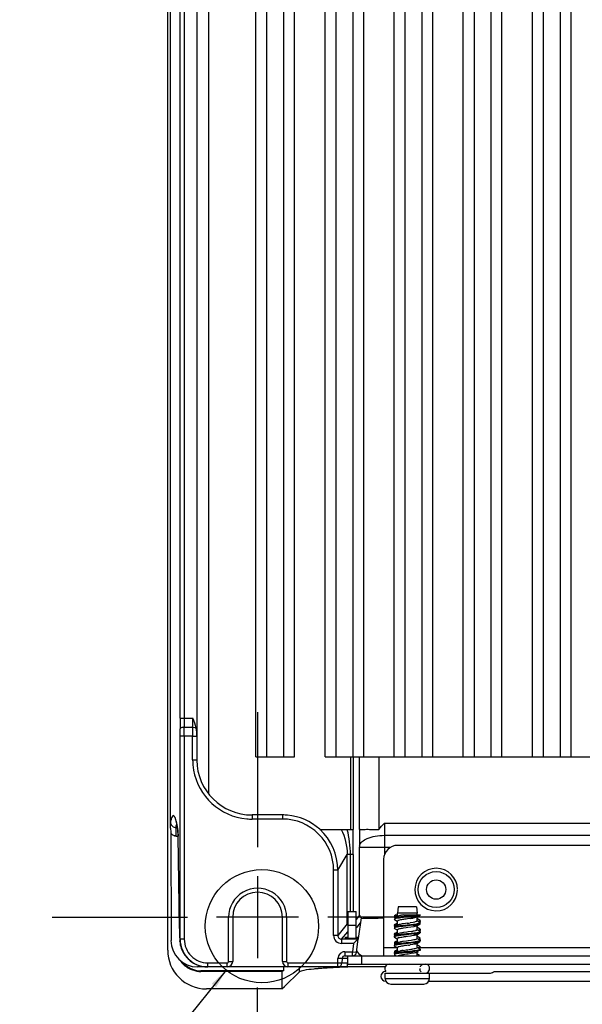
# Model space of a CAD drawing. Header units: inches. Extents: x 0 to 117, y 0 to 83.
# Tile 34 of 64: x 76 to 80, y 27 to 34. Entities that reach past the tile are written whole.
import ezdxf

# ---------------------------------------------------------------- set-up
doc = ezdxf.new("R2010")
doc.units = ezdxf.units.IN
doc.header["$LTSCALE"] = 6.431102
doc.header["$MEASUREMENT"] = 0
doc.linetypes.add('CENTER', pattern=[0.6, 0.375, -0.075, 0.075, -0.075])
doc.layers.get('0').update_dxf_attribs({"linetype": 'CONTINUOUS'})
doc.layers.add('DEFAULT_1', color=7, linetype='CENTER')
doc.styles.get("Standard").update_dxf_attribs({"font": 'txt', "width": 0.8})
doc.dimstyles.get("Standard").update_dxf_attribs({"dimtxt": 0.78125, "dimasz": 0.14, "dimexe": 0.18, "dimexo": 0.0625, "dimgap": 0.09, "dimtad": 1, "dimdec": 3, "dimzin": 4, "dimdsep": 46, "dimtxsty": 'STANDARD', "dimblk": '_FILLED', "dimblk1": '_FILLED', "dimblk2": '_FILLED', "dimcen": 0.09, "dimadec": 0, "dimazin": 0, "dimtp": 0.001, "dimtm": 0.001, "dimtfac": 1, "dimtdec": 3, "dimtofl": 0, "dimtmove": 0, "dimatfit": 3, "dimldrblk": '_FILLED', "dimfxl": 1, "dimtolj": 1, "dimtzin": 4, "dimarcsym": 0})

# ---------------------------------------------------------------- blocks, each defined once
blk = doc.blocks.new('_FILLED')
at = {"color": 0, "linetype": 'BYBLOCK'}
blk.add_solid([(0, 0), (-1, 0.143), (-1, -0.143)], dxfattribs=at)

msp = doc.modelspace()

# ---------------------------------------------------------------- linework, layer by layer
at = {"color": 7, "linetype": 'CONTINUOUS'}
for p, q in [((77.2319, 27.4871), (77.2319, 52.6823)), ((77.2516, 28.3571), (77.2516, 51.2713)), ((77.3198, 29.1398), (77.3198, 50.8734)), ((77.3493, 50.8734), (77.3493, 29.1398)), ((77.4394, 50.7938), (77.4386, 29.0111)), ((77.5252, 28.598), (77.5252, 48.974)), ((77.8599, 28.8642), (77.8599, 48.974)), ((77.9386, 28.8642), (77.9386, 48.974)), ((78.0567, 48.974), (78.0567, 28.8642)), ((78.1355, 28.8642), (78.1355, 48.974)), ((78.352, 28.8642), (78.352, 48.974)), ((78.4307, 28.8642), (78.4307, 48.974)), ((78.5488, 48.974), (78.5488, 28.8642)), ((78.6276, 28.8642), (78.6276, 48.974)), ((78.8441, 28.8642), (78.8441, 48.974)), ((78.9229, 28.8642), (78.9229, 48.974)), ((79.041, 48.974), (79.041, 28.8642)), ((79.1197, 28.8642), (79.1197, 48.974)), ((79.3362, 28.8642), (79.3362, 48.974)), ((79.415, 28.8642), (79.415, 48.974)), ((79.5331, 48.974), (79.5331, 28.8642)), ((79.6118, 28.8642), (79.6118, 48.974)), ((79.8284, 28.8642), (79.8284, 48.974)), ((79.9071, 28.8642), (79.9071, 48.974)), ((80.0252, 48.974), (80.0252, 28.8642)), ((80.104, 28.8642), (80.104, 48.974)), ((77.3198, 29.1398), (77.4098, 29.1398)), ((77.3497, 29.0754), (77.4094, 29.0754)), ((77.4091, 29.011), (77.3205, 29.011)), ((77.3205, 27.565), (77.3205, 29.011)), ((77.35, 29.011), (77.35, 27.5651)), ((77.4091, 28.8445), (77.4091, 29.011)), ((77.4386, 29.0111), (77.4386, 28.8445)), ((77.4091, 28.8445), (77.4386, 28.8445)), ((77.4386, 28.8408), (77.4386, 28.8445)), ((77.8599, 28.8642), (78.1355, 28.8642)), ((78.352, 28.8642), (84.26, 28.8642)), ((78.5346, 28.3483), (78.5346, 28.8642)), ((78.5532, 28.8642), (78.5532, 28.3483)), ((78.5978, 28.3483), (78.5978, 28.8642)), ((78.7343, 28.8642), (78.7343, 28.3483)), ((78.0491, 28.4508), (77.8321, 28.4508)), ((77.8321, 28.4508), (77.8321, 28.4214)), ((78.0491, 28.4214), (77.8321, 28.4214)), ((78.0491, 28.4508), (78.0491, 28.4214)), ((77.29, 28.3609), (77.29, 28.3005)), ((77.304, 28.342), (77.3037, 28.3476)), ((77.304, 28.345), (77.3037, 28.3475)), ((78.314, 28.3483), (78.5346, 28.3483)), ((78.5346, 28.3483), (78.5383, 28.3483)), ((78.5383, 28.3483), (78.5532, 28.3483)), ((78.7749, 28.3918), (84.0744, 28.3918)), ((77.2541, 28.3266), (77.2553, 27.5571)), ((77.29, 28.3005), (77.3062, 28.3001)), ((77.3046, 28.3347), (77.3048, 28.3308)), ((77.3048, 28.3308), (77.3049, 28.3263)), ((77.3049, 28.3263), (77.3051, 28.3209)), ((77.3051, 28.3209), (77.3054, 28.3117)), ((77.3054, 28.3117), (77.3057, 28.3008)), ((77.3169, 27.6454), (77.3057, 28.3008)), ((77.3059, 28.2897), (77.3059, 28.2904)), ((78.7757, 28.306), (84.0736, 28.306)), ((78.7757, 28.306), (78.7757, 28.1706)), ((78.5985, 28.2288), (78.5985, 28.2202)), ((78.5985, 28.2202), (78.8169, 28.2202)), ((78.5985, 27.7375), (78.5985, 28.2202)), ((83.9091, 28.2343), (78.8678, 28.2343)), ((78.4426, 28.0572), (78.5094, 28.1686)), ((78.5522, 28.1686), (78.5094, 28.1686)), ((78.5094, 27.6761), (78.5094, 28.1686)), ((78.5308, 28.1686), (78.5308, 27.7619)), ((78.5522, 28.1686), (78.5522, 27.7619)), ((78.7693, 28.1359), (78.7693, 27.4469)), ((78.4131, 27.5926), (78.4131, 28.0573)), ((78.4426, 28.0572), (78.4131, 28.0572)), ((78.4426, 28.0572), (78.4426, 27.5926)), ((77.8717, 28.0148), (77.8717, 27.4302)), ((78.8725, 27.7973), (78.867, 27.75)), ((79.0024, 27.7973), (78.8725, 27.7973)), ((79.0024, 27.7973), (79.0079, 27.75)), ((77.665, 27.7225), (77.5794, 27.7225)), ((77.6945, 27.7225), (77.665, 27.7225)), ((77.665, 27.4075), (77.665, 27.7225)), ((78.0489, 27.7225), (77.6945, 27.7225)), ((77.6945, 27.7225), (77.6945, 27.4075)), ((78.0784, 27.7225), (78.0489, 27.7225)), ((78.0489, 27.4075), (78.0489, 27.7225)), ((78.164, 27.7225), (78.0784, 27.7225)), ((78.0784, 27.7225), (78.0784, 27.4075)), ((78.5134, 27.7619), (78.5725, 27.7619)), ((78.5134, 27.7619), (78.5134, 27.5713)), ((78.5725, 27.5708), (78.5725, 27.7619)), ((78.5985, 27.7375), (78.5731, 27.7057)), ((78.6083, 27.7189), (78.5888, 27.5708)), ((78.845, 27.7071), (78.8464, 27.7059)), ((78.8452, 27.7226), (78.8464, 27.7217)), ((78.8579, 27.7382), (78.8463, 27.7313)), ((78.8483, 27.7323), (78.8463, 27.7313)), ((78.858, 27.7226), (78.8463, 27.7156)), ((78.8464, 27.7217), (78.8515, 27.7187)), ((78.8464, 27.7059), (78.8655, 27.6946)), ((78.8579, 27.7382), (78.867, 27.7382)), ((78.8687, 27.7291), (78.858, 27.7226)), ((78.867, 27.7291), (78.867, 27.75)), ((79.0079, 27.75), (78.8678, 27.75)), ((78.8721, 27.7306), (78.8687, 27.7291)), ((78.9292, 27.7226), (78.892, 27.7184)), ((78.9083, 27.7382), (79.0287, 27.7382)), ((78.9398, 27.711), (78.9285, 27.7094)), ((78.9423, 27.7241), (78.9292, 27.7226)), ((78.9758, 27.7338), (78.9357, 27.7293)), ((78.9618, 27.7142), (78.9398, 27.711)), ((78.9799, 27.7283), (78.9423, 27.7241)), ((78.9896, 27.719), (78.9814, 27.7174)), ((78.9965, 27.7206), (78.9896, 27.719)), ((79.0018, 27.7222), (78.9965, 27.7206)), ((79.0059, 27.724), (79.0168, 27.7305)), ((79.0079, 27.7382), (79.0079, 27.75)), ((79.0079, 27.6928), (79.0079, 27.724)), ((79.0171, 27.7067), (79.0098, 27.7111)), ((79.0168, 27.7305), (79.0285, 27.7374)), ((79.0286, 27.6998), (79.0171, 27.7067)), ((79.0296, 27.7382), (79.0285, 27.7374)), ((77.3169, 27.6454), (77.3169, 27.6461)), ((78.5094, 27.6761), (78.4426, 27.5926)), ((78.5725, 27.6634), (78.5134, 27.6634)), ((78.5797, 27.652), (78.6034, 27.6815)), ((78.8451, 27.644), (78.8464, 27.6429)), ((78.8499, 27.6705), (78.8463, 27.6683)), ((78.849, 27.6695), (78.8463, 27.6683)), ((78.8494, 27.6544), (78.8463, 27.6526)), ((78.8464, 27.6587), (78.8515, 27.6557)), ((78.8464, 27.6429), (78.8655, 27.6316)), ((78.8606, 27.6611), (78.8494, 27.6544)), ((78.865, 27.6795), (78.8499, 27.6705)), ((78.8688, 27.6661), (78.8606, 27.6611)), ((78.867, 27.6661), (78.867, 27.6949)), ((78.9377, 27.6665), (78.8963, 27.6619)), ((78.9304, 27.6467), (78.9079, 27.6434)), ((78.9418, 27.6483), (78.9304, 27.6467)), ((78.9517, 27.668), (78.9377, 27.6665)), ((78.9784, 27.6651), (78.938, 27.6606)), ((78.9637, 27.6515), (78.9418, 27.6483)), ((78.9792, 27.6858), (78.959, 27.6826)), ((78.9831, 27.6547), (78.9637, 27.6515)), ((78.9879, 27.6875), (78.9792, 27.6858)), ((78.9911, 27.6564), (78.9831, 27.6547)), ((79.0059, 27.661), (79.0028, 27.6596)), ((79.0059, 27.661), (79.0168, 27.6676)), ((79.014, 27.6928), (79.0061, 27.6976)), ((79.0138, 27.6299), (79.0061, 27.6346)), ((79.0075, 27.6644), (79.0079, 27.6634)), ((79.0079, 27.6322), (79.0079, 27.661)), ((79.0172, 27.6436), (79.0098, 27.6481)), ((79.0186, 27.69), (79.0102, 27.6951)), ((79.0209, 27.6935), (79.0151, 27.6922)), ((79.0168, 27.6676), (79.0285, 27.6744)), ((79.0286, 27.6368), (79.0172, 27.6436)), ((79.0286, 27.6841), (79.0186, 27.69)), ((79.026, 27.695), (79.0209, 27.6935)), ((79.0247, 27.6886), (79.0223, 27.6879)), ((79.0234, 27.6872), (79.0285, 27.6902)), ((79.0297, 27.6754), (79.0285, 27.6744)), ((79.0286, 27.6841), (79.0298, 27.6831)), ((79.0286, 27.6368), (79.0294, 27.6362)), ((77.3175, 27.5842), (77.3175, 27.5936)), ((77.3176, 27.5747), (77.3175, 27.5842)), ((77.35, 27.565), (77.3205, 27.565)), ((78.4426, 27.5926), (78.4131, 27.5926)), ((78.4701, 27.565), (78.5134, 27.6192)), ((78.5884, 27.565), (78.4701, 27.565)), ((78.4701, 27.565), (78.4701, 27.5355)), ((78.497, 27.5718), (78.4972, 27.5799)), ((78.5691, 27.5713), (78.5167, 27.5713)), ((78.5759, 27.4726), (78.588, 27.5651)), ((78.5884, 27.5708), (78.5884, 27.565)), ((78.8463, 27.6053), (78.8453, 27.6045)), ((78.8455, 27.5805), (78.8464, 27.58)), ((78.8499, 27.6075), (78.8463, 27.6053)), ((78.8478, 27.606), (78.8463, 27.6053)), ((78.8497, 27.5916), (78.8463, 27.5896)), ((78.8495, 27.591), (78.8463, 27.5896)), ((78.8464, 27.5957), (78.8515, 27.5927)), ((78.8464, 27.58), (78.8655, 27.5687)), ((78.8609, 27.5984), (78.8497, 27.5916)), ((78.865, 27.6166), (78.8499, 27.6075)), ((78.8688, 27.6031), (78.8609, 27.5984)), ((78.8668, 27.6007), (78.8672, 27.5998)), ((78.867, 27.6031), (78.867, 27.6319)), ((78.867, 27.5401), (78.867, 27.5689)), ((78.8678, 27.6335), (78.8671, 27.6325)), ((78.8719, 27.6046), (78.8688, 27.6031)), ((78.9331, 27.603), (78.8931, 27.5985)), ((78.9333, 27.6159), (78.9112, 27.6127)), ((78.947, 27.6045), (78.9331, 27.603)), ((78.9447, 27.6175), (78.9333, 27.6159)), ((78.9479, 27.5987), (78.934, 27.5972)), ((78.9605, 27.588), (78.9381, 27.5848)), ((78.9666, 27.6208), (78.9447, 27.6175)), ((78.9862, 27.6091), (78.947, 27.6045)), ((78.987, 27.6032), (78.9479, 27.5987)), ((78.9806, 27.5913), (78.9605, 27.588)), ((79.0073, 27.6121), (78.9862, 27.6091)), ((79.0034, 27.5656), (78.9984, 27.564)), ((79.0041, 27.6289), (78.9995, 27.6273)), ((79.0139, 27.5669), (79.0061, 27.5716)), ((79.0079, 27.5693), (79.0079, 27.6004)), ((79.0172, 27.5806), (79.0099, 27.5851)), ((79.0286, 27.6211), (79.0138, 27.6299)), ((79.0286, 27.5581), (79.0139, 27.5669)), ((79.0286, 27.5738), (79.0172, 27.5806)), ((79.0248, 27.6316), (79.0192, 27.6301)), ((79.0247, 27.6249), (79.0285, 27.6272)), ((79.0247, 27.5619), (79.0285, 27.5642)), ((79.0249, 27.6094), (79.0285, 27.6114)), ((79.0296, 27.6123), (79.0285, 27.6114)), ((79.0286, 27.5738), (79.0297, 27.5729)), ((77.3179, 27.5541), (77.3179, 27.5546)), ((77.3181, 27.5513), (77.318, 27.5519)), ((77.3182, 27.5502), (77.3181, 27.5508)), ((78.5544, 27.5355), (78.4701, 27.5355)), ((78.5544, 27.5355), (78.5466, 27.4764)), ((78.5588, 27.5394), (78.5544, 27.5355)), ((78.7693, 27.506), (78.867, 27.506)), ((78.8451, 27.5337), (78.8464, 27.5327)), ((78.8451, 27.518), (78.8464, 27.517)), ((78.8463, 27.5266), (78.8454, 27.526)), ((78.8591, 27.55), (78.8463, 27.5423)), ((78.8497, 27.5286), (78.8463, 27.5266)), ((78.8482, 27.5275), (78.8463, 27.5266)), ((78.8464, 27.517), (78.8655, 27.5057)), ((78.861, 27.5354), (78.8497, 27.5286)), ((78.8627, 27.5522), (78.8591, 27.55)), ((78.8687, 27.5401), (78.861, 27.5354)), ((78.867, 27.4771), (78.867, 27.506)), ((78.867, 27.506), (78.8673, 27.505)), ((78.8709, 27.5412), (78.8688, 27.5401)), ((78.9296, 27.5396), (78.8901, 27.5351)), ((78.9315, 27.5527), (78.9093, 27.5494)), ((78.9352, 27.5214), (78.9127, 27.5181)), ((78.9434, 27.5411), (78.9296, 27.5396)), ((78.9437, 27.5352), (78.9298, 27.5337)), ((78.9429, 27.5543), (78.9315, 27.5527)), ((78.9466, 27.523), (78.9352, 27.5214)), ((78.965, 27.5575), (78.9429, 27.5543)), ((78.9834, 27.5398), (78.9437, 27.5352)), ((78.978, 27.5279), (78.9578, 27.5246)), ((78.9841, 27.5608), (78.965, 27.5575)), ((79.0048, 27.5487), (78.983, 27.5456)), ((79.0059, 27.5351), (79.0094, 27.5372)), ((79.0079, 27.5086), (79.0079, 27.5374)), ((79.0296, 27.4943), (79.0079, 27.507)), ((79.008, 27.5063), (79.0079, 27.507)), ((79.0094, 27.5372), (79.0247, 27.5462)), ((79.0172, 27.5176), (79.0099, 27.5221)), ((79.0286, 27.4951), (79.0139, 27.5039)), ((79.0286, 27.5108), (79.0172, 27.5176)), ((79.0247, 27.5462), (79.0285, 27.5485)), ((79.0285, 27.506), (83.7463, 27.506)), ((79.0296, 27.502), (79.0285, 27.5012)), ((79.0286, 27.4951), (79.0296, 27.4943)), ((79.0296, 27.4943), (79.0301, 27.4933)), ((78.4432, 27.3977), (78.444, 27.4271)), ((78.4736, 27.4277), (78.444, 27.4285)), ((78.4736, 27.4277), (78.4727, 27.3969)), ((78.4876, 27.4279), (78.4742, 27.4278)), ((78.4932, 27.4764), (78.5466, 27.4764)), ((78.4932, 27.4764), (78.4932, 27.4469)), ((78.4932, 27.4469), (84.2816, 27.4469)), ((78.5134, 27.3878), (78.5134, 27.4469)), ((78.5466, 27.4764), (78.5754, 27.4726)), ((78.5466, 27.4469), (78.5466, 27.4764)), ((78.6118, 27.4469), (78.6118, 27.3878)), ((78.8455, 27.4703), (78.8464, 27.4697)), ((78.8463, 27.4636), (78.8455, 27.463)), ((78.8499, 27.4815), (78.8463, 27.4793)), ((78.8573, 27.4702), (78.8463, 27.4636)), ((78.8482, 27.4645), (78.8463, 27.4636)), ((78.8464, 27.454), (78.8546, 27.4492)), ((78.865, 27.4906), (78.8499, 27.4815)), ((78.8687, 27.4771), (78.8573, 27.4702)), ((78.8687, 27.4771), (78.8712, 27.4783)), ((78.8712, 27.4783), (78.8759, 27.4799)), ((78.9086, 27.4863), (78.9301, 27.4895)), ((78.9325, 27.458), (78.9101, 27.4547)), ((78.94, 27.4718), (78.926, 27.4703)), ((78.9424, 27.478), (78.9287, 27.4766)), ((78.9301, 27.4895), (78.9411, 27.491)), ((78.9437, 27.4596), (78.9325, 27.458)), ((78.9656, 27.4628), (78.9437, 27.4596)), ((78.9846, 27.4661), (78.9656, 27.4628)), ((79.0027, 27.4794), (78.9803, 27.4764)), ((79.0033, 27.4854), (78.9815, 27.4825)), ((79.0036, 27.4709), (78.9988, 27.4693)), ((79.0059, 27.4721), (79.0036, 27.4709)), ((79.0059, 27.4721), (79.0148, 27.4773)), ((79.0073, 27.4758), (79.0079, 27.4745)), ((79.0079, 27.4456), (79.0079, 27.4721)), ((79.025, 27.45), (79.0098, 27.4591)), ((77.5145, 27.3682), (77.4446, 27.3682)), ((77.5174, 27.3977), (77.6552, 27.3977)), ((77.5174, 27.3682), (77.5174, 27.3977)), ((78.778, 27.3682), (77.5174, 27.3682)), ((77.6552, 27.3682), (77.6552, 27.3977)), ((77.665, 27.4075), (77.6945, 27.4075)), ((78.0489, 27.4075), (78.0784, 27.4075)), ((78.0568, 27.3682), (78.0568, 27.3396)), ((78.0882, 27.3977), (78.4432, 27.3977)), ((78.0882, 27.3977), (78.0882, 27.3682)), ((78.1711, 27.3329), (78.1711, 27.3682)), ((78.4432, 27.3977), (78.4723, 27.3969)), ((78.4432, 27.3682), (78.4432, 27.3977)), ((78.4738, 27.366), (78.4659, 27.3657)), ((78.5134, 27.3878), (84.2615, 27.3878)), ((78.0568, 27.3396), (77.4679, 27.3396)), ((78.0444, 27.3361), (77.4679, 27.3361)), ((78.0568, 27.3396), (78.0444, 27.3361)), ((78.0444, 27.3361), (78.0444, 27.2118)), ((78.0642, 27.2284), (78.1711, 27.3329)), ((78.78, 27.3249), (79.5291, 27.3249)), ((78.78, 27.2855), (78.78, 27.3249)), ((78.78, 27.2855), (79.0949, 27.2855)), ((79.0949, 27.2855), (79.0949, 27.3249)), ((79.5642, 27.3367), (83.2105, 27.3367)), ((78.0444, 27.2118), (78.0642, 27.2284)), ((78.7852, 27.2658), (78.7851, 27.2658)), ((78.8193, 27.2461), (79.0556, 27.2461)), ((79.0896, 27.2658), (83.6852, 27.2658)), ((78.0444, 27.2118), (77.5071, 27.2118))]:
    msp.add_line(p, q, dxfattribs=at)
for points in [[(77.2906, 28.416), (77.2865, 28.4205), (77.2864, 28.4208), (77.2879, 28.4171)], [(77.2879, 28.4171), (77.29, 28.4113), (77.2921, 28.4036), (77.2946, 28.3935), (77.2972, 28.3815), (77.2998, 28.3677), (77.3025, 28.3518), (77.3032, 28.3475)], [(77.3041, 28.3418), (77.3041, 28.3418), (77.3041, 28.3416), (77.3041, 28.341), (77.3042, 28.3401), (77.3043, 28.3391), (77.3044, 28.3378), (77.3045, 28.3364), (77.3046, 28.3347)], [(79.0059, 27.598), (79.0171, 27.6047), (79.0249, 27.6094)], [(77.318, 27.5524), (77.318, 27.553), (77.3179, 27.5535)]]:
    msp.add_lwpolyline(points, dxfattribs=at)
for centre, radius in [((77.9027, 27.6581), 0.403), ((79.1433, 27.9193), 0.128), ((79.1433, 27.9193), 0.0689)]:
    msp.add_circle(centre, radius, dxfattribs=at)
for centre, radius, start, end in [((84.1565, 29.1373), 6.8367, 179.97895, 180.62008), ((82.2837, 29.1382), 4.9343, 179.98164, 180.7297), ((72.7891, 29.1373), 4.6207, 359.23222, 0.03063), ((72.4857, 29.0119), 4.8347, 359.98936, 0.60967), ((70.1434, 29.0126), 7.2066, 359.98726, 0.49945), ((84.1347, 29.0126), 6.7255, 179.46484, 180.01367), ((77.8499, 28.8463), 0.4407, 180.23958, 189.88761), ((77.8321, 28.8443), 0.3935, 180.5212, 270.00067), ((77.8318, 28.8441), 0.4226, 190.00374, 264.95289), ((77.8344, 28.8671), 0.4458, 264.88981, 269.71141), ((78.0473, 28.0385), 0.4123, 84.77858, 89.75246), ((78.0491, 28.0574), 0.364, 359.98209, 89.99989), ((78.0495, 28.0582), 0.3926, 47.65039, 84.8411), ((77.291, 28.3997), 0.0388, 260.12951, 268.47147), ((78.0489, 28.0573), 0.3937, 359.99292, 47.67506), ((94.6206, 28.3864), 16.0229, 180.13623, 180.56364), ((83.1772, 28.3891), 4.4023, 179.96506, 181.08187), ((77.2922, 28.3406), 0.0406, 200.17118, 207.74787), ((77.291, 28.3394), 0.0389, 245.53528, 253.03082), ((78.8678, 28.1359), 0.0984, 90, 180), ((79.1433, 27.9193), 0.1516, 0, 358.43371), ((77.8717, 27.7225), 0.2067, 359.99885, 179.99994), ((77.8717, 27.7225), 0.1772, 0, 180), ((78.623, 27.7389), 0.0245, 183.28038, 194.46686), ((78.624, 27.7392), 0.0256, 194.50397, 210.50753), ((78.9137, 27.4397), 0.285, 99.47602, 100.00579), ((79.2572, 25.4124), 2.3204, 98.14454, 98.41982), ((78.8264, 28.6098), 0.9057, 278.59521, 279.2509), ((78.8875, 28.2362), 0.5272, 279.23255, 280.26455), ((78.8317, 28.9489), 1.2237, 276.76016, 277.3302), ((78.8935, 28.4706), 0.7414, 277.31477, 278.17179), ((78.9404, 28.1457), 0.4131, 278.13753, 279.49182), ((72.5737, 27.5671), 4.7439, 0.31984, 0.95366), ((78.5366, 27.6762), 0.0272, 180.08622, 190.19448), ((78.5798, 27.6792), 0.0272, 259.36873, 269.90233), ((79.3173, 24.972), 2.734, 98.00169, 98.48091), ((78.4913, 30.8466), 3.1984, 278.00369, 278.40714), ((78.6861, 30.1192), 2.4656, 276.18424, 276.8006), ((78.846, 28.772), 1.1088, 276.83968, 277.46386), ((78.8485, 28.7455), 1.0881, 276.85591, 277.49435), ((78.904, 28.3307), 0.6638, 277.44696, 278.38874), ((78.906, 28.3103), 0.6491, 277.47661, 278.44243), ((78.942, 28.0726), 0.4029, 278.39272, 279.43375), ((78.9428, 28.0615), 0.3976, 278.4515, 279.44514), ((77.5341, 27.5655), 0.2165, 180.12348, 182.72578), ((77.5166, 27.5651), 0.1961, 180.01318, 186.03508), ((77.5173, 27.565), 0.1673, 179.97316, 270.03774), ((78.4701, 27.5926), 0.0571, 179.98772, 269.99594), ((78.4701, 27.5926), 0.0275, 179.91976, 270.05903), ((79.3727, 24.4997), 3.1156, 98.01875, 98.43526), ((78.8575, 28.3232), 0.7109, 278.82836, 279.64652), ((78.891, 28.3563), 0.7592, 277.2658, 278.11645), ((78.9381, 28.0279), 0.4274, 278.08575, 279.41556), ((78.9884, 27.7649), 0.1383, 281.17076, 282.85181), ((78.9869, 27.7093), 0.1459, 281.1994, 282.43265), ((77.4446, 27.5575), 0.1894, 180.11824, 269.98442), ((77.5157, 27.5654), 0.1981, 184.40043, 198.60181), ((77.5186, 27.5652), 0.1981, 186.02794, 197.95025), ((77.5145, 27.565), 0.1968, 198.60816, 264.7506), ((77.5174, 27.5651), 0.1969, 198.015, 251.993), ((78.6312, 29.6918), 2.2225, 278.01571, 278.58389), ((78.2871, 33.6074), 6.1017, 276.17482, 276.30419), ((78.63, 29.7362), 2.2358, 278.14201, 278.43103), ((78.7452, 29.4783), 1.9472, 276.2459, 277.01178), ((78.8738, 28.423), 0.89, 277.07536, 277.82472), ((78.9259, 28.0458), 0.5092, 277.79971, 278.96524), ((78.9503, 27.8947), 0.3503, 278.94758, 279.48941), ((78.9512, 27.8833), 0.3447, 279.01582, 279.49538), ((77.507, 27.487), 0.2751, 179.97806, 270.02194), ((78.5003, 27.4257), 0.0564, 169.27453, 178.50803), ((78.4932, 27.4272), 0.0197, 89.78171, 178.5), ((78.4809, 25.1195), 2.3085, 89.20444, 89.83147), ((78.5466, 27.4764), 0.0295, 270, 352.5), ((78.6315, 27.506), 0.0591, 202.95385, 250.22275), ((79.057, 26.144), 1.3386, 96.66506, 97.20433), ((78.9671, 27.079), 0.4114, 99.5691, 100.82664), ((79.0199, 26.768), 0.7268, 98.80742, 99.59494), ((79.2725, 24.2837), 3.2113, 96.1464, 96.63245), ((79.3722, 23.3707), 4.1239, 96.21122, 96.40316), ((78.4573, 31.9705), 4.5245, 276.12364, 276.47331), ((78.2209, 34.1512), 6.7121, 276.17129, 276.28729), ((78.7318, 29.5314), 2.0641, 276.23319, 276.94788), ((78.7741, 29.1696), 1.7057, 276.5088, 276.94245), ((78.9461, 27.8516), 0.3765, 278.64046, 279.4744), ((78.9473, 27.8502), 0.369, 278.72417, 279.47818), ((77.5176, 27.5664), 0.1983, 252.06257, 269.93916), ((77.5146, 27.5633), 0.1952, 264.67972, 269.98774), ((77.6552, 27.4075), 0.0394, 270, 360), ((77.6552, 27.4075), 0.00984, 270.00371, 0.0083), ((78.0882, 27.4075), 0.0394, 180, 270), ((78.0882, 27.4075), 0.00984, 180.00063, 270.01458), ((78.5326, 24.6311), 2.7344, 94.06168, 94.81199), ((78.5958, 23.7461), 3.6216, 93.4493, 94.06788), ((78.6557, 22.757), 4.6125, 92.92592, 93.45231), ((78.7108, 21.6845), 5.6865, 92.46852, 92.92874), ((78.4432, 27.3977), 0.0295, 270, 358.50001), ((78.7598, 20.5429), 6.8291, 92.06383, 92.40064), ((78.4814, 29.0598), 1.6632, 270.377, 270.59191), ((78.482, 29.0092), 1.6126, 270.59008, 270.82628), ((78.4852, 28.7892), 1.3926, 270.82412, 271.10657), ((78.8095, 27.3563), 0.0315, 90, 220), ((79.0602, 27.3564), 0.0337, 180.04763, 189.3895), ((79.059, 27.3569), 0.0324, 152.05566, 158.45223), ((79.0575, 27.3579), 0.0306, 132.32196, 152.02775), ((79.0654, 27.3563), 0.0315, 310, 90), ((77.4682, 27.5202), 0.1806, 258.1031, 269.91413), ((77.4679, 27.5137), 0.1776, 260.90571, 269.98249), ((78.7851, 27.3012), 0.0354, 90, 270), ((78.8193, 27.2855), 0.0394, 180, 269.97656), ((79.0555, 27.2855), 0.0394, 270.02344, 360)]:
    msp.add_arc(centre, radius, start, end, dxfattribs=at)
msp.add_ellipse((78.5703, 27.5809), major_axis=(0.0199, 0), ratio=0.025953, start_param=-1.570796, end_param=-0.003417, dxfattribs=at)
for points in [[(77.4353, 29.0689), (77.4299, 29.0935), (77.4198, 29.1168), (77.4098, 29.1398)], [(77.4386, 29.0111), (77.4386, 29.0304), (77.4393, 29.0501), (77.4353, 29.0689)], [(77.2574, 28.4225), (77.2551, 28.4151), (77.2533, 28.4076), (77.2516, 28.4001)], [(77.2922, 28.4085), (77.2905, 28.4152), (77.2887, 28.4219), (77.2864, 28.4284)], [(77.29, 28.3609), (77.2918, 28.3691), (77.2938, 28.3773), (77.2964, 28.3853)], [(78.4661, 28.3483), (78.4942, 28.2935), (78.5094, 28.2302), (78.5094, 28.1686)], [(78.508, 28.3483), (78.5227, 28.2898), (78.5299, 28.229), (78.5308, 28.1686)], [(78.7343, 28.3483), (78.7476, 28.363), (78.7612, 28.3774), (78.7749, 28.3918)], [(77.275, 28.304), (77.2671, 28.3075), (77.2603, 28.3141), (77.2563, 28.3217)], [(77.29, 28.3005), (77.2865, 28.3006), (77.283, 28.3012), (77.2797, 28.3022)], [(78.602, 27.7262), (78.6036, 27.7234), (78.6058, 27.721), (78.6083, 27.7189)], [(78.892, 27.7184), (78.8836, 27.7174), (78.8752, 27.7162), (78.8668, 27.7148)], [(79.008, 27.7322), (78.9987, 27.7307), (78.9893, 27.7295), (78.9799, 27.7283)], [(79.001, 27.6907), (78.9967, 27.6893), (78.9923, 27.6884), (78.9879, 27.6875)], [(79.0028, 27.6596), (78.999, 27.6582), (78.9951, 27.6572), (78.9911, 27.6564)], [(78.8931, 27.5985), (78.8843, 27.5974), (78.8755, 27.5963), (78.8668, 27.5948)], [(78.9984, 27.564), (78.9937, 27.5626), (78.9889, 27.5617), (78.9841, 27.5608)], [(78.8901, 27.5351), (78.8824, 27.5342), (78.8746, 27.5331), (78.8669, 27.5318)], [(79.0269, 27.5064), (79.0233, 27.5049), (79.0194, 27.5041), (79.0156, 27.5033)], [(78.4685, 27.4698), (78.4567, 27.463), (78.4475, 27.4496), (78.445, 27.4362)], [(78.4932, 27.4764), (78.4847, 27.4764), (78.4759, 27.474), (78.4685, 27.4698)], [(78.8891, 27.472), (78.8817, 27.4711), (78.8743, 27.4701), (78.8669, 27.4688)], [(78.8759, 27.4799), (78.8805, 27.4812), (78.8851, 27.4822), (78.8898, 27.4831)], [(78.9988, 27.4693), (78.9941, 27.468), (78.9894, 27.467), (78.9846, 27.4661)], [(77.3215, 27.4137), (77.3363, 27.3919), (77.3565, 27.3731), (77.3792, 27.3599)], [(77.3806, 27.363), (77.362, 27.3739), (77.3453, 27.3884), (77.3319, 27.4053)], [(77.3792, 27.3599), (77.3978, 27.3492), (77.4187, 27.3418), (77.4399, 27.3384)], [(77.4309, 27.3435), (77.4133, 27.3472), (77.3961, 27.3539), (77.3806, 27.363)], [(79.0369, 27.3805), (79.0394, 27.3828), (79.0424, 27.3847), (79.0456, 27.3859)], [(79.0369, 27.3322), (79.0317, 27.337), (79.0281, 27.3439), (79.0269, 27.3509)], [(79.0899, 27.3366), (79.087, 27.3315), (79.0821, 27.3268), (79.0764, 27.3253)], [(79.5286, 27.3249), (79.5395, 27.3249), (79.5488, 27.3334), (79.5594, 27.336)]]:
    msp.add_open_spline(points, degree=3, dxfattribs=at)
for points, knots in [([(77.3497, 29.0754), (77.346, 29.0754), (77.3362, 29.0745), (77.3206, 29.0705), (77.3202, 29.0633)], [0, 0, 0, 0, 0.342309, 1, 1, 1, 1]), ([(77.4094, 29.0754), (77.412, 29.0754), (77.4209, 29.0748), (77.4302, 29.0727), (77.4353, 29.0689)], [0, 0, 0, 0, 0.290249, 1, 1, 1, 1]), ([(77.4091, 29.011), (77.4127, 29.011), (77.4226, 29.0111), (77.4324, 29.0109), (77.4386, 29.0111)], [0, 0, 0, 0, 0.367602, 1, 1, 1, 1]), ([(77.2864, 28.4284), (77.2837, 28.4359), (77.2696, 28.461), (77.2602, 28.4317), (77.2574, 28.4225)], [0, 0, 0, 0, 0.453275, 1, 1, 1, 1]), ([(77.3037, 28.3474), (77.3028, 28.3534), (77.2995, 28.3738), (77.2957, 28.3942), (77.2922, 28.4085)], [0, 0, 0, 0, 0.291764, 1, 1, 1, 1]), ([(77.2516, 28.4), (77.2516, 28.3911), (77.2583, 28.3725), (77.2755, 28.363), (77.2843, 28.3615)], [0, 0, 0, 0, 0.498598, 1, 1, 1, 1]), ([(77.2516, 28.3572), (77.2516, 28.3536), (77.2524, 28.3434), (77.2534, 28.3332), (77.2541, 28.3266)], [0, 0, 0, 0, 0.352676, 1, 1, 1, 1]), ([(77.3059, 28.2904), (77.3058, 28.2967), (77.3053, 28.3149), (77.3051, 28.3331), (77.304, 28.345)], [0, 0, 0, 0, 0.342794, 1, 1, 1, 1]), ([(78.5522, 28.1686), (78.5522, 28.1842), (78.5523, 28.2441), (78.5529, 28.304), (78.5532, 28.3483)], [0, 0, 0, 0, 0.259749, 1, 1, 1, 1]), ([(78.5978, 28.3483), (78.5983, 28.3492), (78.603, 28.348), (78.6096, 28.3484), (78.6222, 28.348), (78.646, 28.3485), (78.684, 28.3482), (78.7164, 28.3483), (78.7343, 28.3483)], [0, 0, 0, 0, 0.022167, 0.078708, 0.168153, 0.287983, 0.606004, 1, 1, 1, 1]), ([(78.5985, 28.2288), (78.5996, 28.254), (78.6478, 28.2856), (78.7101, 28.3016), (78.7532, 28.3058), (78.7757, 28.306)], [0, 0, 0, 0, 0.374025, 0.66765, 1, 1, 1, 1]), ([(78.7696, 27.7145), (78.7523, 27.7145), (78.6986, 27.714), (78.6449, 27.7141), (78.6086, 27.7114)], [0, 0, 0, 0, 0.322423, 1, 1, 1, 1]), ([(78.8668, 27.7148), (78.8609, 27.7139), (78.8558, 27.714), (78.844, 27.7087), (78.845, 27.7071)], [0, 0, 0, 0, 0.754566, 1, 1, 1, 1]), ([(78.8455, 27.7308), (78.8453, 27.7306), (78.8449, 27.7302), (78.8448, 27.7297), (78.8448, 27.7295)], [0, 0, 0, 0, 0.562831, 1, 1, 1, 1]), ([(78.8668, 27.7306), (78.8616, 27.7297), (78.8549, 27.728), (78.846, 27.7262), (78.8449, 27.7241)], [0, 0, 0, 0, 0.686892, 1, 1, 1, 1]), ([(78.8642, 27.7203), (78.8621, 27.72), (78.8561, 27.7187), (78.8498, 27.7176), (78.8463, 27.7156)], [0, 0, 0, 0, 0.341909, 1, 1, 1, 1]), ([(78.8669, 27.7365), (78.8649, 27.7362), (78.8586, 27.7351), (78.8523, 27.7339), (78.8483, 27.7323)], [0, 0, 0, 0, 0.319695, 1, 1, 1, 1]), ([(78.9357, 27.7293), (78.9292, 27.7286), (78.9062, 27.7261), (78.8832, 27.7235), (78.8668, 27.7208)], [0, 0, 0, 0, 0.28187, 1, 1, 1, 1]), ([(78.9083, 27.7382), (78.9045, 27.7376), (78.8923, 27.7356), (78.88, 27.7336), (78.8721, 27.7306)], [0, 0, 0, 0, 0.315739, 1, 1, 1, 1]), ([(78.9175, 27.7078), (78.9131, 27.7072), (78.8989, 27.7049), (78.8846, 27.7027), (78.8751, 27.6998)], [0, 0, 0, 0, 0.305219, 1, 1, 1, 1]), ([(79.0059, 27.724), (79.0053, 27.7237), (79.004, 27.723), (79.0026, 27.7225), (79.0018, 27.7222)], [0, 0, 0, 0, 0.444816, 1, 1, 1, 1]), ([(79.0285, 27.7374), (79.0276, 27.7369), (79.0209, 27.7343), (79.0139, 27.7332), (79.008, 27.7322)], [0, 0, 0, 0, 0.153583, 1, 1, 1, 1]), ([(78.5726, 27.6509), (78.574, 27.651), (78.5762, 27.6512), (78.5784, 27.6515), (78.5792, 27.6518)], [0, 0, 0, 0, 0.637643, 1, 1, 1, 1]), ([(78.8463, 27.6683), (78.8459, 27.6681), (78.8452, 27.6676), (78.8448, 27.6668), (78.8448, 27.6665)], [0, 0, 0, 0, 0.597528, 1, 1, 1, 1]), ([(78.8458, 27.662), (78.8455, 27.6618), (78.845, 27.6614), (78.8448, 27.6608), (78.8448, 27.6605)], [0, 0, 0, 0, 0.573543, 1, 1, 1, 1]), ([(78.8448, 27.6605), (78.8448, 27.6603), (78.845, 27.6597), (78.8455, 27.6593), (78.8458, 27.6591)], [0, 0, 0, 0, 0.42661, 1, 1, 1, 1]), ([(78.8463, 27.6526), (78.846, 27.6524), (78.8454, 27.652), (78.845, 27.6515), (78.8449, 27.6513)], [0, 0, 0, 0, 0.573687, 1, 1, 1, 1]), ([(78.8668, 27.6519), (78.8617, 27.651), (78.8549, 27.6493), (78.8463, 27.6476), (78.845, 27.6455)], [0, 0, 0, 0, 0.678487, 1, 1, 1, 1]), ([(78.8491, 27.6636), (78.8485, 27.6634), (78.8473, 27.6629), (78.8462, 27.6623), (78.8458, 27.662)], [0, 0, 0, 0, 0.570737, 1, 1, 1, 1]), ([(78.8668, 27.6578), (78.8644, 27.6574), (78.8575, 27.656), (78.8503, 27.6549), (78.8463, 27.6526)], [0, 0, 0, 0, 0.345368, 1, 1, 1, 1]), ([(78.8668, 27.6735), (78.8649, 27.6732), (78.8589, 27.6722), (78.8529, 27.671), (78.849, 27.6695)], [0, 0, 0, 0, 0.313944, 1, 1, 1, 1]), ([(78.8668, 27.6676), (78.8649, 27.6673), (78.859, 27.6662), (78.853, 27.665), (78.8491, 27.6636)], [0, 0, 0, 0, 0.313201, 1, 1, 1, 1]), ([(78.8963, 27.6619), (78.8886, 27.6609), (78.8787, 27.6597), (78.8689, 27.6582), (78.8668, 27.6578)], [0, 0, 0, 0, 0.780442, 1, 1, 1, 1]), ([(78.938, 27.6606), (78.9313, 27.6599), (78.9076, 27.6573), (78.8838, 27.6547), (78.8668, 27.6519)], [0, 0, 0, 0, 0.281425, 1, 1, 1, 1]), ([(78.8679, 27.6966), (78.8676, 27.6963), (78.8672, 27.6959), (78.867, 27.6952), (78.867, 27.6949)], [0, 0, 0, 0, 0.559282, 1, 1, 1, 1]), ([(78.9079, 27.6434), (78.899, 27.6419), (78.8859, 27.6391), (78.8713, 27.6367), (78.8678, 27.6335)], [0, 0, 0, 0, 0.655607, 1, 1, 1, 1]), ([(78.8751, 27.6998), (78.8736, 27.6993), (78.8711, 27.6985), (78.8687, 27.6973), (78.8679, 27.6966)], [0, 0, 0, 0, 0.598425, 1, 1, 1, 1]), ([(78.8726, 27.6678), (78.8719, 27.6676), (78.8706, 27.6671), (78.8693, 27.6664), (78.8688, 27.6661)], [0, 0, 0, 0, 0.554246, 1, 1, 1, 1]), ([(78.914, 27.6761), (78.9097, 27.6755), (78.8958, 27.6732), (78.8817, 27.6711), (78.8726, 27.6678)], [0, 0, 0, 0, 0.315169, 1, 1, 1, 1]), ([(79.0075, 27.694), (79.0069, 27.6933), (79.0047, 27.692), (79.0024, 27.6912), (79.001, 27.6907)], [0, 0, 0, 0, 0.390654, 1, 1, 1, 1]), ([(79.0067, 27.6972), (79.007, 27.697), (79.0077, 27.6964), (79.008, 27.6956), (79.008, 27.6952)], [0, 0, 0, 0, 0.576205, 1, 1, 1, 1]), ([(79.008, 27.6952), (79.008, 27.695), (79.0079, 27.6946), (79.0076, 27.6942), (79.0075, 27.694)], [0, 0, 0, 0, 0.461452, 1, 1, 1, 1]), ([(79.0301, 27.6822), (79.0301, 27.68), (79.0195, 27.6776), (79.0136, 27.6761), (79.0081, 27.6752)], [0, 0, 0, 0, 0.28601, 1, 1, 1, 1]), ([(79.0285, 27.6744), (79.0276, 27.6739), (79.021, 27.6713), (79.014, 27.6702), (79.0081, 27.6692)], [0, 0, 0, 0, 0.153362, 1, 1, 1, 1]), ([(79.0285, 27.6902), (79.028, 27.6899), (79.0267, 27.6893), (79.0255, 27.6889), (79.0247, 27.6886)], [0, 0, 0, 0, 0.439028, 1, 1, 1, 1]), ([(79.0301, 27.635), (79.0301, 27.6343), (79.0281, 27.6326), (79.0262, 27.632), (79.0248, 27.6316)], [0, 0, 0, 0, 0.334973, 1, 1, 1, 1]), ([(79.0301, 27.698), (79.0301, 27.6974), (79.0286, 27.6959), (79.027, 27.6954), (79.026, 27.695)], [0, 0, 0, 0, 0.347734, 1, 1, 1, 1]), ([(79.0299, 27.6915), (79.0298, 27.6912), (79.0294, 27.6907), (79.0288, 27.6904), (79.0285, 27.6902)], [0, 0, 0, 0, 0.428648, 1, 1, 1, 1]), ([(79.0286, 27.6998), (79.029, 27.6996), (79.0297, 27.6991), (79.0301, 27.6983), (79.0301, 27.698)], [0, 0, 0, 0, 0.597802, 1, 1, 1, 1]), ([(79.0294, 27.6362), (79.0296, 27.636), (79.03, 27.6357), (79.0301, 27.6352), (79.0301, 27.635)], [0, 0, 0, 0, 0.557262, 1, 1, 1, 1]), ([(78.4971, 27.5799), (78.4972, 27.5804), (78.5001, 27.5796), (78.5054, 27.581), (78.5122, 27.5804), (78.5169, 27.5804)], [0, 0, 0, 0, 0.077702, 0.293611, 1, 1, 1, 1]), ([(78.5167, 27.5713), (78.5121, 27.5713), (78.5072, 27.5732), (78.4977, 27.5699), (78.4971, 27.5718)], [0, 0, 0, 0, 0.703504, 1, 1, 1, 1]), ([(78.5881, 27.565), (78.587, 27.5641), (78.5771, 27.5558), (78.5675, 27.547), (78.5588, 27.5394)], [0, 0, 0, 0, 0.113551, 1, 1, 1, 1]), ([(78.5884, 27.5708), (78.5868, 27.572), (78.5795, 27.5701), (78.5735, 27.5713), (78.5691, 27.5713)], [0, 0, 0, 0, 0.308606, 1, 1, 1, 1]), ([(78.8453, 27.6045), (78.8451, 27.6044), (78.8449, 27.6041), (78.8448, 27.6037), (78.8448, 27.6035)], [0, 0, 0, 0, 0.545191, 1, 1, 1, 1]), ([(78.8454, 27.5987), (78.8452, 27.5985), (78.8449, 27.5982), (78.8448, 27.5978), (78.8448, 27.5976)], [0, 0, 0, 0, 0.552115, 1, 1, 1, 1]), ([(78.8448, 27.5976), (78.8448, 27.5972), (78.8452, 27.5964), (78.8459, 27.596), (78.8464, 27.5957)], [0, 0, 0, 0, 0.400834, 1, 1, 1, 1]), ([(78.8463, 27.5896), (78.8459, 27.5893), (78.8452, 27.5889), (78.8448, 27.5881), (78.8448, 27.5877)], [0, 0, 0, 0, 0.59751, 1, 1, 1, 1]), ([(78.8668, 27.5889), (78.8613, 27.5879), (78.8554, 27.5864), (78.8448, 27.584), (78.8448, 27.5818)], [0, 0, 0, 0, 0.714392, 1, 1, 1, 1]), ([(78.8448, 27.5818), (78.8448, 27.5816), (78.845, 27.5811), (78.8453, 27.5807), (78.8455, 27.5805)], [0, 0, 0, 0, 0.440385, 1, 1, 1, 1]), ([(78.848, 27.6002), (78.8475, 27.6), (78.8466, 27.5996), (78.8457, 27.599), (78.8454, 27.5987)], [0, 0, 0, 0, 0.572722, 1, 1, 1, 1]), ([(78.867, 27.6106), (78.8648, 27.6102), (78.8584, 27.609), (78.8518, 27.6078), (78.8478, 27.606)], [0, 0, 0, 0, 0.326031, 1, 1, 1, 1]), ([(78.8669, 27.6046), (78.8649, 27.6043), (78.8585, 27.6031), (78.8521, 27.6019), (78.848, 27.6002)], [0, 0, 0, 0, 0.32353, 1, 1, 1, 1]), ([(78.8668, 27.5948), (78.865, 27.5945), (78.8592, 27.5935), (78.8533, 27.5923), (78.8495, 27.591)], [0, 0, 0, 0, 0.3103, 1, 1, 1, 1]), ([(78.934, 27.5972), (78.9277, 27.5965), (78.9052, 27.594), (78.8828, 27.5915), (78.8668, 27.5889)], [0, 0, 0, 0, 0.282248, 1, 1, 1, 1]), ([(78.8675, 27.5702), (78.8674, 27.57), (78.8671, 27.5696), (78.867, 27.5692), (78.867, 27.5689)], [0, 0, 0, 0, 0.540622, 1, 1, 1, 1]), ([(78.9157, 27.5816), (78.9048, 27.5799), (78.8896, 27.5764), (78.8713, 27.5744), (78.8675, 27.5702)], [0, 0, 0, 0, 0.664622, 1, 1, 1, 1]), ([(78.9112, 27.6127), (78.907, 27.612), (78.8938, 27.6098), (78.8804, 27.6078), (78.8719, 27.6046)], [0, 0, 0, 0, 0.318557, 1, 1, 1, 1]), ([(78.9995, 27.6273), (78.998, 27.6268), (78.9905, 27.6249), (78.9828, 27.6235), (78.9767, 27.6224)], [0, 0, 0, 0, 0.20062, 1, 1, 1, 1]), ([(79.0016, 27.5962), (79.0003, 27.5957), (78.9934, 27.5937), (78.9863, 27.5923), (78.9806, 27.5913)], [0, 0, 0, 0, 0.193619, 1, 1, 1, 1]), ([(79.0059, 27.598), (79.0053, 27.5977), (79.0039, 27.597), (79.0025, 27.5965), (79.0016, 27.5962)], [0, 0, 0, 0, 0.443147, 1, 1, 1, 1]), ([(79.0079, 27.5687), (79.0077, 27.5681), (79.0061, 27.5668), (79.0044, 27.566), (79.0034, 27.5656)], [0, 0, 0, 0, 0.37851, 1, 1, 1, 1]), ([(79.008, 27.6322), (79.008, 27.6316), (79.0067, 27.63), (79.0052, 27.6293), (79.0041, 27.6289)], [0, 0, 0, 0, 0.366482, 1, 1, 1, 1]), ([(79.0072, 27.6338), (79.0075, 27.6336), (79.0079, 27.6331), (79.008, 27.6325), (79.008, 27.6322)], [0, 0, 0, 0, 0.554072, 1, 1, 1, 1]), ([(79.0301, 27.6192), (79.0301, 27.6169), (79.0191, 27.6146), (79.013, 27.613), (79.0073, 27.6121)], [0, 0, 0, 0, 0.285115, 1, 1, 1, 1]), ([(79.0076, 27.5704), (79.0077, 27.5703), (79.008, 27.5699), (79.008, 27.5695), (79.008, 27.5693)], [0, 0, 0, 0, 0.534967, 1, 1, 1, 1]), ([(79.0285, 27.6114), (79.0276, 27.6109), (79.0209, 27.6083), (79.0139, 27.6072), (79.008, 27.6062)], [0, 0, 0, 0, 0.153308, 1, 1, 1, 1]), ([(79.0299, 27.5714), (79.0297, 27.5709), (79.0261, 27.5683), (79.0218, 27.5677), (79.0183, 27.5669)], [0, 0, 0, 0, 0.131344, 1, 1, 1, 1]), ([(79.0285, 27.6272), (79.0277, 27.6267), (79.0257, 27.6259), (79.0236, 27.6253), (79.0223, 27.6249)], [0, 0, 0, 0, 0.41943, 1, 1, 1, 1]), ([(79.0285, 27.5642), (79.0277, 27.5637), (79.0257, 27.5629), (79.0236, 27.5623), (79.0223, 27.5619)], [0, 0, 0, 0, 0.419764, 1, 1, 1, 1]), ([(79.0301, 27.6291), (79.0301, 27.6287), (79.0296, 27.6279), (79.0289, 27.6275), (79.0285, 27.6272)], [0, 0, 0, 0, 0.401023, 1, 1, 1, 1]), ([(79.0299, 27.5654), (79.0298, 27.5652), (79.0293, 27.5647), (79.0288, 27.5644), (79.0285, 27.5642)], [0, 0, 0, 0, 0.430507, 1, 1, 1, 1]), ([(79.0286, 27.6211), (79.029, 27.6208), (79.0297, 27.6204), (79.0301, 27.6196), (79.0301, 27.6192)], [0, 0, 0, 0, 0.597273, 1, 1, 1, 1]), ([(79.0301, 27.6133), (79.0301, 27.6131), (79.03, 27.6127), (79.0297, 27.6124), (79.0296, 27.6123)], [0, 0, 0, 0, 0.456437, 1, 1, 1, 1]), ([(78.8454, 27.526), (78.8452, 27.5258), (78.8449, 27.5254), (78.8448, 27.525), (78.8448, 27.5247)], [0, 0, 0, 0, 0.556132, 1, 1, 1, 1]), ([(78.8456, 27.5201), (78.8454, 27.5199), (78.845, 27.5196), (78.8448, 27.519), (78.8448, 27.5188)], [0, 0, 0, 0, 0.563514, 1, 1, 1, 1]), ([(78.8463, 27.5423), (78.846, 27.5422), (78.8455, 27.5418), (78.8451, 27.5414), (78.845, 27.5411)], [0, 0, 0, 0, 0.565809, 1, 1, 1, 1]), ([(78.847, 27.5368), (78.8466, 27.5365), (78.8458, 27.5361), (78.8452, 27.5355), (78.845, 27.5352)], [0, 0, 0, 0, 0.580953, 1, 1, 1, 1]), ([(78.8668, 27.5259), (78.8642, 27.5254), (78.8572, 27.5239), (78.8492, 27.5231), (78.8456, 27.5201)], [0, 0, 0, 0, 0.361739, 1, 1, 1, 1]), ([(78.8668, 27.5476), (78.8644, 27.5472), (78.8575, 27.5458), (78.8503, 27.5447), (78.8463, 27.5423)], [0, 0, 0, 0, 0.345326, 1, 1, 1, 1]), ([(78.8668, 27.5416), (78.8646, 27.5412), (78.8579, 27.54), (78.851, 27.5388), (78.847, 27.5368)], [0, 0, 0, 0, 0.335216, 1, 1, 1, 1]), ([(78.8669, 27.5318), (78.8648, 27.5315), (78.8586, 27.5303), (78.8522, 27.5291), (78.8482, 27.5275)], [0, 0, 0, 0, 0.321655, 1, 1, 1, 1]), ([(78.9298, 27.5337), (78.9238, 27.5331), (78.9028, 27.5308), (78.8818, 27.5284), (78.8668, 27.5259)], [0, 0, 0, 0, 0.282713, 1, 1, 1, 1]), ([(78.9127, 27.5181), (78.902, 27.5165), (78.8886, 27.5128), (78.8692, 27.5111), (78.8671, 27.5066)], [0, 0, 0, 0, 0.684769, 1, 1, 1, 1]), ([(78.9093, 27.5494), (78.9051, 27.5488), (78.8922, 27.5465), (78.879, 27.5446), (78.8709, 27.5412)], [0, 0, 0, 0, 0.324948, 1, 1, 1, 1]), ([(78.963, 27.4942), (78.9733, 27.4958), (78.987, 27.4993), (79.005, 27.5012), (79.0077, 27.5054)], [0, 0, 0, 0, 0.676488, 1, 1, 1, 1]), ([(79.0001, 27.5327), (78.9987, 27.5322), (78.9914, 27.5303), (78.984, 27.5289), (78.978, 27.5279)], [0, 0, 0, 0, 0.198811, 1, 1, 1, 1]), ([(79.0059, 27.5351), (79.0051, 27.5346), (79.0032, 27.5337), (79.0012, 27.533), (79.0001, 27.5327)], [0, 0, 0, 0, 0.43182, 1, 1, 1, 1]), ([(79.0301, 27.5562), (79.0301, 27.554), (79.0195, 27.5516), (79.0136, 27.5501), (79.0081, 27.5492)], [0, 0, 0, 0, 0.285763, 1, 1, 1, 1]), ([(79.0285, 27.5485), (79.0276, 27.5479), (79.021, 27.5453), (79.014, 27.5442), (79.0081, 27.5433)], [0, 0, 0, 0, 0.153095, 1, 1, 1, 1]), ([(79.0285, 27.5012), (79.0277, 27.5007), (79.0256, 27.4999), (79.0235, 27.4992), (79.0222, 27.4989)], [0, 0, 0, 0, 0.419093, 1, 1, 1, 1]), ([(79.0301, 27.509), (79.0301, 27.5085), (79.029, 27.5072), (79.0277, 27.5067), (79.0269, 27.5064)], [0, 0, 0, 0, 0.360142, 1, 1, 1, 1]), ([(79.0301, 27.5503), (79.0301, 27.55), (79.0296, 27.5492), (79.0289, 27.5487), (79.0285, 27.5485)], [0, 0, 0, 0, 0.402207, 1, 1, 1, 1]), ([(79.0286, 27.5581), (79.029, 27.5578), (79.0297, 27.5574), (79.0301, 27.5566), (79.0301, 27.5562)], [0, 0, 0, 0, 0.597636, 1, 1, 1, 1]), ([(79.0286, 27.5108), (79.029, 27.5106), (79.0297, 27.5101), (79.0301, 27.5093), (79.0301, 27.509)], [0, 0, 0, 0, 0.596843, 1, 1, 1, 1]), ([(79.0301, 27.5031), (79.0301, 27.5029), (79.03, 27.5025), (79.0297, 27.5022), (79.0296, 27.502)], [0, 0, 0, 0, 0.453129, 1, 1, 1, 1]), ([(78.8463, 27.4734), (78.8459, 27.4731), (78.8452, 27.4727), (78.8448, 27.4719), (78.8448, 27.4716)], [0, 0, 0, 0, 0.594513, 1, 1, 1, 1]), ([(78.8448, 27.4716), (78.8448, 27.4714), (78.845, 27.4709), (78.8453, 27.4705), (78.8455, 27.4703)], [0, 0, 0, 0, 0.44141, 1, 1, 1, 1]), ([(78.8455, 27.463), (78.8453, 27.4628), (78.8449, 27.4625), (78.8448, 27.462), (78.8448, 27.4618)], [0, 0, 0, 0, 0.558031, 1, 1, 1, 1]), ([(78.8463, 27.4793), (78.846, 27.4792), (78.8455, 27.4788), (78.845, 27.4783), (78.8449, 27.478)], [0, 0, 0, 0, 0.572024, 1, 1, 1, 1]), ([(78.845, 27.4551), (78.8451, 27.4549), (78.8456, 27.4545), (78.8461, 27.4541), (78.8464, 27.454)], [0, 0, 0, 0, 0.435032, 1, 1, 1, 1]), ([(78.8669, 27.4629), (78.8619, 27.4621), (78.8549, 27.4604), (78.8466, 27.4586), (78.8451, 27.4567)], [0, 0, 0, 0, 0.671882, 1, 1, 1, 1]), ([(78.8668, 27.4846), (78.8644, 27.4842), (78.8575, 27.4828), (78.8503, 27.4817), (78.8463, 27.4793)], [0, 0, 0, 0, 0.345083, 1, 1, 1, 1]), ([(78.8668, 27.4786), (78.8644, 27.4782), (78.8575, 27.4769), (78.8502, 27.4758), (78.8463, 27.4734)], [0, 0, 0, 0, 0.346273, 1, 1, 1, 1]), ([(78.8669, 27.4688), (78.8649, 27.4685), (78.8586, 27.4673), (78.8522, 27.4661), (78.8482, 27.4645)], [0, 0, 0, 0, 0.322096, 1, 1, 1, 1]), ([(78.8674, 27.4735), (78.8672, 27.4737), (78.8669, 27.4741), (78.8668, 27.4746), (78.8668, 27.4748)], [0, 0, 0, 0, 0.538225, 1, 1, 1, 1]), ([(78.9123, 27.4688), (78.908, 27.4683), (78.8928, 27.4666), (78.8777, 27.4647), (78.8669, 27.4629)], [0, 0, 0, 0, 0.282447, 1, 1, 1, 1]), ([(78.9101, 27.4547), (78.9061, 27.4541), (78.8934, 27.452), (78.8806, 27.45), (78.8723, 27.4469)], [0, 0, 0, 0, 0.316822, 1, 1, 1, 1]), ([(79.0301, 27.4933), (79.0301, 27.491), (79.0195, 27.4886), (79.0136, 27.4871), (79.0081, 27.4862)], [0, 0, 0, 0, 0.285816, 1, 1, 1, 1]), ([(79.0285, 27.4855), (79.0276, 27.4849), (79.021, 27.4823), (79.014, 27.4813), (79.0081, 27.4803)], [0, 0, 0, 0, 0.153324, 1, 1, 1, 1]), ([(79.03, 27.4869), (79.0299, 27.4867), (79.0294, 27.4861), (79.0288, 27.4857), (79.0285, 27.4855)], [0, 0, 0, 0, 0.418738, 1, 1, 1, 1]), ([(78.3032, 27.3558), (78.2926, 27.3549), (78.2585, 27.3518), (78.2244, 27.3479), (78.2012, 27.3433)], [0, 0, 0, 0, 0.309895, 1, 1, 1, 1]), ([(78.4733, 27.3968), (78.4741, 27.3967), (78.4805, 27.3966), (78.4868, 27.3966), (78.4924, 27.3967)], [0, 0, 0, 0, 0.125175, 1, 1, 1, 1]), ([(78.5121, 27.3682), (78.5127, 27.3682), (78.5114, 27.3717), (78.5132, 27.3776), (78.5122, 27.386), (78.5122, 27.3916)], [0, 0, 0, 0, 0.07255, 0.280624, 1, 1, 1, 1]), ([(79.0837, 27.3836), (79.0843, 27.3832), (79.0854, 27.3822), (79.0864, 27.3811), (79.0869, 27.3805)], [0, 0, 0, 0, 0.492227, 1, 1, 1, 1]), ([(79.0869, 27.3805), (79.0875, 27.3798), (79.0885, 27.3784), (79.0895, 27.3769), (79.0899, 27.3761)], [0, 0, 0, 0, 0.491832, 1, 1, 1, 1]), ([(78.2012, 27.3433), (78.1944, 27.342), (78.1843, 27.3395), (78.1735, 27.3357), (78.1711, 27.3329)], [0, 0, 0, 0, 0.652682, 1, 1, 1, 1]), ([(79.5594, 27.336), (79.5603, 27.3362), (79.5621, 27.3365), (79.5639, 27.3367), (79.5648, 27.3367)], [0, 0, 0, 0, 0.519557, 1, 1, 1, 1])]:
    msp.add_open_spline(points, degree=3, knots=knots, dxfattribs=at)
at = {"layer": 'DEFAULT_1', "color": 7, "linetype": 'CENTER'}
for p, q in [((77.8717, 29.1841), (77.8717, 28.2225)), ((76.4101, 27.7225), (77.3717, 27.7225)), ((79.3333, 27.7225), (78.3717, 27.7225)), ((77.8717, 26.2609), (77.8717, 27.2225))]:
    msp.add_line(p, q, dxfattribs=at)

# ---------------------------------------------------------------- leaders
at = {"color": 7, "linetype": 'CONTINUOUS'}
msp.add_leader([(77.6491, 27.345), (75.4368, 24.6139), (74.1868, 24.6139)], dimstyle='STANDARD', override={"dimtad": 0}, dxfattribs=at)

doc.saveas('drawing.dxf')
